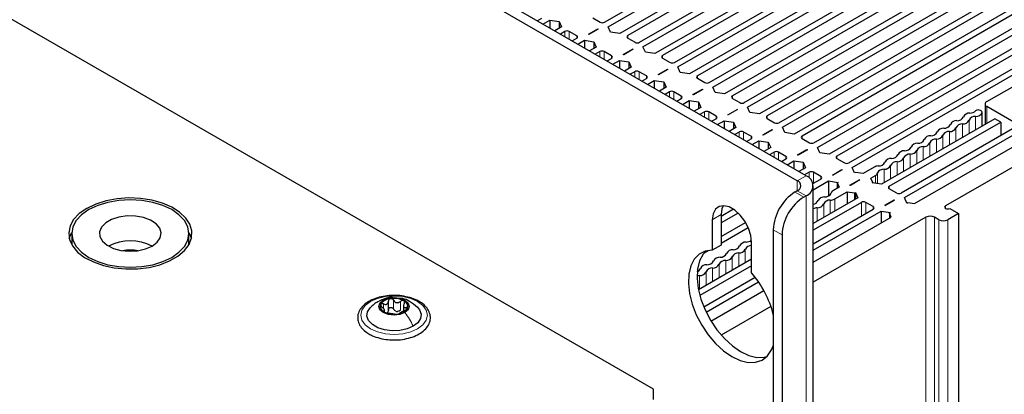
# Paper-space layout 'Blatt2' of a CAD drawing. Header units: millimetres. Extents: x 5 to 418, y 2 to 292.
# Tile 77 of 100: x 152 to 178, y 224 to 234. Entities that reach past the tile are written whole.
import ezdxf

# ---------------------------------------------------------------- set-up
doc = ezdxf.new("R2010")
doc.units = ezdxf.units.MM

psp = doc.layouts.new('Blatt2')

# ---------------------------------------------------------------- linework, layer by layer
at = {"color": 7, "linetype": 'Continuous', "lineweight": 25}
for p, q in [((172.877, 229.554), (107.116, 267.517)), ((173.113, 229.69), (107.352, 267.653)), ((168.988, 223.906), (111.005, 257.379)), ((167.668, 233.846), (173.413, 237.162)), ((167.762, 233.723), (173.649, 237.121)), ((173.967, 236.938), (168.08, 233.539)), ((174.038, 236.802), (168.293, 233.485)), ((168.611, 233.301), (174.356, 236.618)), ((168.705, 233.179), (174.592, 236.577)), ((174.91, 236.393), (169.023, 232.995)), ((174.981, 236.257), (169.235, 232.941)), ((169.554, 232.757), (175.299, 236.074)), ((169.648, 232.635), (175.534, 236.033)), ((175.853, 235.849), (169.966, 232.451)), ((175.923, 235.713), (170.178, 232.396)), ((170.496, 232.213), (176.242, 235.529)), ((170.591, 232.09), (176.477, 235.489)), ((176.795, 235.305), (170.909, 231.907)), ((176.866, 235.169), (171.121, 231.852)), ((171.439, 231.668), (177.184, 234.985)), ((171.533, 231.546), (177.42, 234.944)), ((177.738, 234.761), (171.852, 231.362)), ((177.809, 234.625), (172.064, 231.308)), ((172.382, 231.124), (178.127, 234.441)), ((172.476, 231.002), (178.363, 234.4)), ((178.681, 234.216), (172.794, 230.818)), ((178.752, 234.08), (173.007, 230.764)), ((165.848, 233.884), (165.971, 233.954)), ((166.001, 233.795), (166.183, 233.9)), ((166.183, 233.9), (166.436, 233.863)), ((166.183, 233.9), (166.183, 233.69)), ((166.501, 233.716), (166.32, 233.611)), ((166.436, 233.863), (166.501, 233.716)), ((166.436, 233.863), (166.436, 233.679)), ((167.35, 233.961), (167.55, 233.846)), ((167.827, 233.577), (167.762, 233.723)), ((173.325, 230.58), (179.07, 233.897)), ((173.419, 230.457), (179.306, 233.856)), ((166.595, 233.594), (166.473, 233.523)), ((166.914, 233.478), (166.713, 233.594)), ((167.229, 233.517), (167.482, 233.664)), ((167.241, 233.51), (167.229, 233.517)), ((167.494, 233.657), (167.241, 233.51)), ((167.482, 233.664), (167.494, 233.657)), ((167.482, 233.664), (167.482, 233.65)), ((168.08, 233.539), (167.827, 233.577)), ((179.624, 233.672), (173.737, 230.274)), ((179.695, 233.536), (173.949, 230.219)), ((166.791, 233.339), (166.914, 233.41)), ((166.944, 233.251), (167.126, 233.356)), ((167.126, 233.356), (167.379, 233.318)), ((167.126, 233.356), (167.126, 233.146)), ((167.444, 233.172), (167.262, 233.067)), ((167.379, 233.318), (167.444, 233.172)), ((167.379, 233.318), (167.379, 233.135)), ((168.293, 233.417), (168.493, 233.301)), ((168.77, 233.033), (168.705, 233.179)), ((174.268, 230.036), (180.013, 233.352)), ((174.362, 229.913), (180.249, 233.311)), ((178.003, 231.696), (180.587, 233.187)), ((167.538, 233.05), (167.416, 232.979)), ((167.856, 232.934), (167.656, 233.05)), ((168.172, 232.973), (168.425, 233.119)), ((168.184, 232.966), (168.172, 232.973)), ((168.437, 233.112), (168.184, 232.966)), ((168.425, 233.119), (168.437, 233.112)), ((168.425, 233.119), (168.425, 233.106)), ((169.023, 232.995), (168.77, 233.033)), ((167.734, 232.795), (167.856, 232.866)), ((167.887, 232.707), (168.069, 232.811)), ((168.069, 232.811), (168.322, 232.774)), ((168.069, 232.811), (168.069, 232.602)), ((168.322, 232.774), (168.387, 232.628)), ((168.322, 232.774), (168.322, 232.59)), ((169.235, 232.873), (169.436, 232.757)), ((168.387, 232.628), (168.205, 232.523)), ((168.481, 232.505), (168.358, 232.434)), ((168.799, 232.39), (168.599, 232.505)), ((169.115, 232.429), (169.368, 232.575)), ((169.126, 232.422), (169.115, 232.429)), ((169.38, 232.568), (169.126, 232.422)), ((169.368, 232.575), (169.38, 232.568)), ((169.368, 232.575), (169.368, 232.561)), ((169.713, 232.488), (169.648, 232.635)), ((169.966, 232.451), (169.713, 232.488)), ((168.677, 232.251), (168.799, 232.322)), ((168.83, 232.162), (169.011, 232.267)), ((169.011, 232.267), (169.265, 232.23)), ((169.011, 232.267), (169.011, 232.058)), ((169.265, 232.23), (169.33, 232.083)), ((169.265, 232.23), (169.265, 232.046)), ((170.178, 232.328), (170.378, 232.213)), ((169.33, 232.083), (169.148, 231.979)), ((169.424, 231.961), (169.301, 231.89)), ((169.742, 231.845), (169.542, 231.961)), ((170.057, 231.884), (170.311, 232.031)), ((170.069, 231.878), (170.057, 231.884)), ((170.323, 232.024), (170.069, 231.878)), ((170.311, 232.031), (170.323, 232.024)), ((170.311, 232.031), (170.311, 232.017)), ((170.655, 231.944), (170.591, 232.09)), ((170.909, 231.907), (170.655, 231.944)), ((169.619, 231.707), (169.742, 231.777)), ((169.773, 231.618), (169.954, 231.723)), ((169.954, 231.723), (170.208, 231.685)), ((169.954, 231.723), (169.954, 231.513)), ((170.208, 231.685), (170.272, 231.539)), ((170.208, 231.685), (170.208, 231.502)), ((171.121, 231.784), (171.321, 231.668)), ((177.955, 231.628), (177.955, 231.076)), ((170.272, 231.539), (170.091, 231.434)), ((170.367, 231.417), (170.244, 231.346)), ((170.685, 231.301), (170.485, 231.417)), ((171, 231.34), (171.254, 231.486)), ((171.012, 231.333), (171, 231.34)), ((171.265, 231.48), (171.012, 231.333)), ((171.254, 231.486), (171.265, 231.48)), ((171.254, 231.486), (171.254, 231.473)), ((171.598, 231.4), (171.533, 231.546)), ((171.852, 231.362), (171.598, 231.4)), ((177.851, 231.443), (177.831, 231.455)), ((177.876, 231.03), (177.876, 231.409)), ((178.946, 231.015), (178.003, 231.56)), ((170.562, 231.162), (170.685, 231.233)), ((170.716, 231.074), (170.897, 231.179)), ((170.897, 231.179), (171.15, 231.141)), ((170.897, 231.179), (170.897, 230.969)), ((171.15, 231.141), (171.215, 230.995)), ((171.15, 231.141), (171.15, 230.957)), ((172.064, 231.24), (172.264, 231.124)), ((178.221, 231.23), (175.151, 229.457)), ((175.364, 229.403), (178.375, 231.141)), ((178.375, 231.141), (178.221, 231.23)), ((178.375, 231.141), (178.375, 230.774)), ((171.215, 230.995), (171.034, 230.89)), ((171.31, 230.872), (171.187, 230.802)), ((171.628, 230.757), (171.427, 230.872)), ((171.943, 230.796), (172.196, 230.942)), ((171.955, 230.789), (171.943, 230.796)), ((172.208, 230.935), (171.955, 230.789)), ((172.196, 230.942), (172.208, 230.935)), ((172.196, 230.942), (172.196, 230.929)), ((172.541, 230.855), (172.476, 231.002)), ((172.794, 230.818), (172.541, 230.855)), ((178.693, 230.957), (175.682, 229.219)), ((175.776, 229.097), (178.846, 230.869)), ((180.408, 230.906), (176.884, 228.872)), ((171.505, 230.618), (171.628, 230.689)), ((171.658, 230.53), (171.84, 230.634)), ((171.84, 230.634), (172.093, 230.597)), ((171.84, 230.634), (171.84, 230.425)), ((172.093, 230.597), (172.158, 230.451)), ((172.093, 230.597), (172.093, 230.413)), ((173.007, 230.696), (173.207, 230.58)), ((176.05, 228.935), (178.946, 230.607)), ((172.158, 230.451), (171.977, 230.346)), ((172.252, 230.328), (172.13, 230.257)), ((172.571, 230.212), (172.37, 230.328)), ((172.886, 230.252), (173.139, 230.398)), ((172.898, 230.245), (172.886, 230.252)), ((173.151, 230.391), (172.898, 230.245)), ((173.139, 230.398), (173.151, 230.391)), ((173.139, 230.398), (173.139, 230.384)), ((173.484, 230.311), (173.419, 230.457)), ((173.737, 230.274), (173.484, 230.311)), ((172.448, 230.074), (172.571, 230.144)), ((172.601, 229.985), (172.783, 230.09)), ((172.783, 230.09), (173.036, 230.053)), ((172.783, 230.09), (172.783, 229.88)), ((173.036, 230.053), (173.101, 229.906)), ((173.036, 230.053), (173.036, 229.869)), ((173.949, 230.151), (174.15, 230.036)), ((173.101, 229.906), (172.919, 229.802)), ((173.195, 229.784), (173.073, 229.713)), ((173.513, 229.668), (173.313, 229.784)), ((173.829, 229.707), (174.082, 229.854)), ((174.094, 229.847), (173.84, 229.701)), ((174.082, 229.854), (174.094, 229.847)), ((174.082, 229.854), (174.082, 229.84)), ((174.427, 229.767), (174.362, 229.913)), ((174.45, 229.78), (174.427, 229.767)), ((174.655, 229.749), (174.45, 229.78)), ((174.953, 229.921), (174.655, 229.749)), ((173.3, 229.477), (173.513, 229.6)), ((173.308, 229.305), (173.725, 229.546)), ((173.725, 229.546), (173.979, 229.508)), ((173.725, 229.546), (173.725, 229.145)), ((173.84, 229.701), (173.829, 229.707)), ((173.979, 229.508), (173.955, 229.495)), ((173.955, 229.495), (174.01, 229.377)), ((173.955, 229.495), (173.955, 229.345)), ((174.3, 229.435), (174.553, 229.581)), ((174.565, 229.575), (174.312, 229.428)), ((174.553, 229.581), (174.565, 229.575)), ((174.553, 229.581), (174.553, 229.568)), ((174.867, 229.626), (174.987, 229.695)), ((174.922, 229.508), (174.867, 229.626)), ((174.898, 229.495), (174.922, 229.508)), ((175.151, 229.457), (174.898, 229.495)), ((174.922, 229.508), (174.922, 229.491)), ((172.877, 229.282), (172.818, 229.248)), ((173.308, 99.452), (173.308, 229.418)), ((174.01, 229.377), (173.852, 229.286)), ((173.888, 229.061), (174.222, 229.254)), ((174.222, 229.254), (174.427, 229.223)), ((174.222, 229.254), (174.222, 228.921)), ((174.312, 229.428), (174.3, 229.435)), ((174.427, 229.223), (174.45, 229.236)), ((174.427, 229.223), (174.427, 229.039)), ((174.45, 229.236), (174.515, 229.09)), ((174.45, 229.236), (174.45, 229.053)), ((175.564, 229.219), (175.364, 229.335)), ((173.113, 229.146), (173.054, 229.112)), ((174.515, 229.09), (173.308, 228.393)), ((174.609, 228.967), (173.308, 228.216)), ((174.928, 228.852), (174.727, 228.967)), ((175.243, 228.891), (175.496, 229.037)), ((175.255, 228.884), (175.508, 229.03)), ((175.496, 229.037), (175.508, 229.03)), ((175.496, 229.037), (175.496, 229.024)), ((175.841, 228.95), (175.776, 229.097)), ((175.841, 228.95), (175.864, 228.964)), ((175.864, 228.964), (176.05, 228.935)), ((171.15, 228.78), (170.815, 228.586)), ((171.277, 228.677), (170.815, 228.41)), ((173.308, 227.849), (174.928, 228.784)), ((173.308, 227.672), (175.14, 228.729)), ((175.14, 228.729), (175.393, 228.692)), ((175.14, 228.729), (175.14, 228.41)), ((175.255, 228.884), (175.243, 228.891)), ((175.369, 228.678), (175.393, 228.692)), ((175.419, 228.571), (175.369, 228.678)), ((175.369, 228.678), (175.369, 228.542)), ((177.237, 228.668), (176.943, 228.498)), ((177.002, 228.804), (177.237, 228.668)), ((177.237, 228.668), (177.237, 147.286)), ((170.579, 228.499), (170.579, 227.673)), ((170.815, 228.635), (170.815, 227.809)), ((170.815, 228.042), (171.476, 228.424)), ((173.308, 227.352), (175.419, 228.571)), ((176.354, 228.566), (173.308, 226.808)), ((176.707, 228.498), (176.589, 228.566)), ((153.262, 228.124), (153.262, 227.852)), ((156.429, 227.852), (156.429, 228.124)), ((170.815, 227.865), (171.546, 228.288)), ((172.229, 228.227), (172.229, 211.491)), ((153.262, 227.852), (153.263, 227.822)), ((156.428, 227.822), (156.429, 227.852)), ((171.639, 227.061), (171.639, 227.887)), ((172.464, 228.091), (172.464, 211.355)), ((170.359, 227.602), (170.464, 227.663)), ((170.815, 227.809), (170.579, 227.673)), ((171.639, 227.43), (170.205, 226.602)), ((171.639, 227.253), (170.242, 226.446)), ((170.347, 226.14), (171.736, 226.942)), ((170.41, 225.999), (171.827, 226.817)), ((170.542, 225.755), (171.972, 226.581)), ((161.823, 226.029), (161.823, 226.292)), ((161.719, 226), (161.719, 226.068)), ((162.232, 226.188), (162.232, 226.025)), ((172.165, 226.148), (170.82, 225.372)), ((168.988, 223.634), (168.988, 223.906))]:
    psp.add_line(p, q, dxfattribs=at)
at = {"color": 7, "linetype": 'Continuous', "lineweight": 18}
for p, q in [((166.595, 233.594), (166.595, 233.452)), ((166.713, 233.594), (166.713, 233.384)), ((166.914, 233.478), (166.914, 233.41)), ((168.293, 233.485), (168.293, 233.417)), ((167.538, 233.05), (167.538, 232.908)), ((167.656, 233.05), (167.656, 232.84)), ((167.856, 232.934), (167.856, 232.866)), ((169.235, 232.941), (169.235, 232.873)), ((168.481, 232.505), (168.481, 232.364)), ((168.599, 232.505), (168.599, 232.296)), ((168.799, 232.39), (168.799, 232.322)), ((170.178, 232.396), (170.178, 232.328)), ((169.424, 231.961), (169.424, 231.819)), ((169.542, 231.961), (169.542, 231.751)), ((169.742, 231.845), (169.742, 231.777)), ((171.121, 231.852), (171.121, 231.784)), ((170.367, 231.417), (170.367, 231.275)), ((170.485, 231.417), (170.485, 231.207)), ((172.064, 231.308), (172.064, 231.24)), ((177.876, 231.407), (177.876, 231.03)), ((178.003, 231.56), (178.003, 231.104)), ((170.685, 231.301), (170.685, 231.233)), ((177.343, 231.09), (177.343, 230.723)), ((177.52, 231.192), (177.52, 230.825)), ((177.697, 231.294), (177.697, 230.927)), ((171.31, 230.872), (171.31, 230.731)), ((171.427, 230.872), (171.427, 230.663)), ((176.813, 230.784), (176.813, 230.417)), ((176.99, 230.886), (176.99, 230.519)), ((177.167, 230.988), (177.167, 230.621)), ((171.628, 230.757), (171.628, 230.689)), ((173.007, 230.764), (173.007, 230.696)), ((176.46, 230.58), (176.46, 230.212)), ((176.636, 230.682), (176.636, 230.315)), ((172.252, 230.328), (172.252, 230.187)), ((172.37, 230.328), (172.37, 230.119)), ((175.929, 230.274), (175.929, 229.906)), ((176.106, 230.376), (176.106, 230.008)), ((176.283, 230.478), (176.283, 230.11)), ((172.571, 230.212), (172.571, 230.144)), ((173.949, 230.219), (173.949, 230.151)), ((175.576, 230.07), (175.576, 229.702)), ((175.752, 230.172), (175.752, 229.804)), ((173.195, 229.784), (173.195, 229.632)), ((173.313, 229.784), (173.313, 229.485)), ((175.045, 229.763), (175.045, 229.473)), ((175.222, 229.866), (175.222, 229.498)), ((175.399, 229.968), (175.399, 229.6)), ((172.877, 229.554), (173.113, 229.69)), ((172.877, 229.554), (172.877, 229.282)), ((173.513, 229.668), (173.513, 229.6)), ((174.987, 229.695), (174.987, 229.482)), ((172.818, 229.248), (173.054, 229.112)), ((172.877, 229.282), (173.113, 229.146)), ((175.364, 229.403), (175.364, 229.335)), ((173.113, 229.146), (173.113, 99.18)), ((173.593, 228.925), (173.593, 228.558)), ((173.77, 229.027), (173.77, 228.66)), ((173.888, 229.061), (173.888, 228.728)), ((174.609, 228.967), (174.609, 228.6)), ((174.727, 228.967), (174.727, 228.668)), ((173.416, 228.823), (173.416, 228.456)), ((174.928, 228.852), (174.928, 228.784)), ((176.884, 228.872), (176.884, 228.804)), ((170.815, 228.635), (170.579, 228.499)), ((176.354, 147.184), (176.354, 228.566)), ((176.589, 228.566), (176.589, 147.184)), ((176.707, 147.116), (176.707, 228.498)), ((176.943, 228.498), (176.943, 147.116)), ((172.464, 228.091), (172.229, 228.227)), ((171.295, 227.598), (171.295, 227.231)), ((171.472, 227.701), (171.472, 227.333)), ((170.942, 227.394), (170.942, 227.027)), ((171.118, 227.496), (171.118, 227.129)), ((170.411, 227.088), (170.411, 226.721)), ((170.588, 227.19), (170.588, 226.823)), ((170.765, 227.292), (170.765, 226.925)), ((170.234, 226.986), (170.234, 226.619)), ((161.964, 226.077), (161.964, 226.316)), ((162.148, 226.049), (162.148, 226.287)), ((161.688, 226.099), (161.688, 226.216)), ((161.7, 226.006), (161.7, 226.028)), ((162.301, 226.059), (162.301, 226.121))]:
    psp.add_line(p, q, dxfattribs=at)
at = {"color": 7, "linetype": 'Continuous', "lineweight": 25, "flags": 128}
for points in [[(153.667, 228.804), (153.465, 228.663), (153.314, 228.503), (153.217, 228.328), (153.18, 228.147), (153.202, 227.964), (153.284, 227.788), (153.423, 227.623), (153.612, 227.477), (153.847, 227.354), (154.117, 227.258), (154.414, 227.195), (154.727, 227.164), (155.044, 227.169), (155.353, 227.207), (155.644, 227.279), (155.907, 227.382), (156.131, 227.511), (156.308, 227.663), (156.433, 227.831), (156.501, 228.01), (156.508, 228.193), (156.456, 228.373), (156.345, 228.544), (156.18, 228.7), (155.967, 228.836), (155.713, 228.945), (155.428, 229.025), (155.122, 229.073), (154.806, 229.086), (154.491, 229.064), (154.19, 229.008), (153.912, 228.921), (153.667, 228.804)], [(155.965, 227.478), (156.162, 227.616), (156.309, 227.774), (156.399, 227.946), (156.429, 228.124), (156.399, 228.302), (156.309, 228.474), (156.162, 228.632), (155.965, 228.77), (155.725, 228.884), (155.452, 228.968), (155.155, 229.02), (154.846, 229.038), (154.537, 229.02), (154.24, 228.968), (153.966, 228.884), (153.726, 228.77), (153.529, 228.632), (153.383, 228.474), (153.293, 228.302), (153.262, 228.124), (153.293, 227.946), (153.383, 227.774), (153.529, 227.616), (153.726, 227.478), (153.966, 227.364), (154.24, 227.279), (154.537, 227.227), (154.846, 227.21), (155.155, 227.227), (155.452, 227.279), (155.725, 227.364), (155.965, 227.478)], [(171.639, 227.887), (171.618, 228.072), (171.555, 228.266), (171.456, 228.455), (171.329, 228.623), (171.185, 228.755), (171.034, 228.843), (170.889, 228.877), (170.762, 228.856), (170.663, 228.781), (170.6, 228.659), (170.579, 228.499)], [(170.871, 228.877), (170.836, 228.795), (170.815, 228.635)], [(176.884, 228.872), (176.866, 228.857), (176.859, 228.838), (176.866, 228.82), (176.884, 228.804), (176.911, 228.794), (176.943, 228.79), (176.975, 228.794), (177.002, 228.804)], [(155.435, 227.784), (155.572, 227.888), (155.655, 228.01), (155.679, 228.14), (155.64, 228.269), (155.543, 228.388), (155.393, 228.486), (155.204, 228.558), (154.987, 228.598), (154.76, 228.602), (154.54, 228.571), (154.342, 228.507), (154.182, 228.415), (154.07, 228.3), (154.017, 228.173), (154.024, 228.042), (154.093, 227.917), (154.218, 227.808), (154.389, 227.722), (154.594, 227.665), (154.817, 227.643), (155.043, 227.657), (155.254, 227.705), (155.435, 227.784)], [(153.196, 227.988), (153.258, 228.145), (153.263, 228.154)], [(156.428, 228.154), (156.489, 228.011), (156.496, 227.988)], [(170.579, 227.673), (170.389, 227.644), (170.225, 227.561), (170.093, 227.427), (169.998, 227.246), (169.944, 227.026), (169.932, 226.774), (169.963, 226.499), (170.035, 226.211), (170.147, 225.921), (170.294, 225.64), (170.47, 225.377), (170.67, 225.142), (170.885, 224.945), (171.109, 224.791), (171.333, 224.686), (171.549, 224.635), (171.748, 224.639), (171.925, 224.698), (172.071, 224.81), (172.183, 224.971), (172.229, 225.08)], [(170.402, 227.648), (170.329, 227.563), (170.234, 227.383), (170.179, 227.162), (170.167, 226.91), (170.198, 226.635), (170.271, 226.347), (170.383, 226.057), (170.529, 225.776), (170.706, 225.513), (170.905, 225.278), (171.121, 225.081), (171.345, 224.927), (171.569, 224.822), (171.784, 224.771), (171.984, 224.775), (172.052, 224.791)], [(162.267, 225.983), (162.134, 225.931), (161.976, 225.913), (161.818, 225.931), (161.684, 225.983), (161.595, 226.06), (161.563, 226.151), (161.595, 226.242), (161.684, 226.319)], [(161.684, 226.319), (161.818, 226.371), (161.976, 226.389), (162.134, 226.371), (162.267, 226.319), (162.357, 226.242), (162.388, 226.151), (162.357, 226.06), (162.267, 225.983)], [(162.494, 225.613), (162.327, 225.541), (162.132, 225.499), (161.923, 225.491), (161.719, 225.516), (161.536, 225.574), (161.389, 225.659), (161.289, 225.765), (161.244, 225.883), (161.259, 226.003), (161.332, 226.116), (161.337, 226.121)], [(162.606, 226.129), (162.663, 226.061), (162.707, 225.943), (162.692, 225.823), (162.619, 225.71), (162.494, 225.613)]]:
    psp.add_lwpolyline(points, dxfattribs=at)
at = {"color": 7, "linetype": 'Continuous', "lineweight": 18, "flags": 128}
psp.add_lwpolyline([(161.339, 226.28), (161.526, 226.363), (161.743, 226.415), (161.976, 226.432), (162.209, 226.415), (162.426, 226.363), (162.612, 226.28), (162.755, 226.173), (162.845, 226.047), (162.876, 225.913), (162.845, 225.778), (162.755, 225.653), (162.612, 225.545), (162.426, 225.463), (162.209, 225.411), (161.976, 225.393), (161.743, 225.411), (161.526, 225.463), (161.339, 225.545), (161.196, 225.653), (161.106, 225.778), (161.076, 225.913), (161.106, 226.047), (161.196, 226.173), (161.339, 226.28)], dxfattribs=at)
at = {"color": 7, "linetype": 'Continuous', "lineweight": 25}
for centre, radius, start, end in [((167.609, 233.959), 0.128, 242.6097, 297.3903), ((166.654, 233.48), 0.128, 62.6097, 117.3903), ((166.901, 233.444), 0.0364, 290.7834, 69.2166), ((168.305, 233.451), 0.0364, 110.7834, 249.2166), ((168.552, 233.415), 0.128, 242.6097, 297.3903), ((167.597, 232.936), 0.128, 62.6097, 117.3903), ((167.844, 232.9), 0.0364, 290.7834, 69.2166), ((169.248, 232.907), 0.0364, 110.7834, 249.2166), ((169.495, 232.871), 0.128, 242.6097, 297.3903), ((168.54, 232.392), 0.128, 62.6097, 117.3903), ((168.786, 232.356), 0.0364, 290.7834, 69.2166), ((170.191, 232.362), 0.0364, 110.7834, 249.2166), ((170.437, 232.326), 0.128, 242.6097, 297.3903), ((169.483, 231.847), 0.128, 62.6097, 117.3903), ((169.729, 231.811), 0.0364, 290.7834, 69.2166), ((171.134, 231.818), 0.0364, 110.7834, 249.2166), ((171.38, 231.782), 0.128, 242.6097, 297.3903), ((178.029, 231.628), 0.0728, 110.7834, 249.2166), ((170.426, 231.303), 0.128, 62.6097, 117.3903), ((172.077, 231.274), 0.0364, 110.7834, 249.2166), ((177.535, 231.197), 0.187, 86.8684, 153.1263), ((177.538, 231.625), 0.242, 271.7761, 311.6186), ((177.712, 231.469), 0.175, 265.1368, 339.3491), ((177.773, 231.35), 0.12, 61.2182, 128.1494), ((177.835, 231.406), 0.0406, 0.9779, 66.3659), ((170.672, 231.267), 0.0364, 290.7834, 69.2166), ((172.323, 231.238), 0.128, 242.6097, 297.3903), ((176.849, 231.162), 0.187, 266.8684, 333.1263), ((177.182, 230.993), 0.187, 86.8684, 153.1263), ((177.333, 230.904), 0.187, 86.8684, 153.1263), ((177.202, 231.366), 0.187, 266.8684, 333.1263), ((177.354, 231.277), 0.187, 266.8684, 333.1263), ((177.687, 231.108), 0.187, 86.8684, 153.1263), ((171.368, 230.759), 0.128, 62.6097, 117.3903), ((176.495, 230.958), 0.187, 266.8684, 333.1263), ((176.647, 230.868), 0.187, 266.8684, 333.1263), ((176.828, 230.789), 0.187, 86.8684, 153.1263), ((176.98, 230.7), 0.187, 86.8684, 153.1263), ((177, 231.072), 0.187, 266.8684, 333.1263), ((171.615, 230.723), 0.0364, 290.7834, 69.2166), ((173.019, 230.73), 0.0364, 110.7834, 249.2166), ((173.266, 230.694), 0.128, 242.6097, 297.3903), ((176.121, 230.381), 0.187, 86.8684, 153.1263), ((176.142, 230.754), 0.187, 266.8684, 333.1263), ((176.293, 230.664), 0.187, 266.8684, 333.1263), ((176.475, 230.585), 0.187, 86.8684, 153.1263), ((176.626, 230.495), 0.187, 86.8684, 153.1263), ((172.311, 230.214), 0.128, 62.6097, 117.3903), ((175.434, 230.345), 0.187, 266.8684, 333.1263), ((175.768, 230.177), 0.187, 86.8684, 153.1263), ((175.919, 230.087), 0.187, 86.8684, 153.1263), ((175.788, 230.55), 0.187, 266.8684, 333.1263), ((175.939, 230.46), 0.187, 266.8684, 333.1263), ((176.273, 230.291), 0.187, 86.8684, 153.1263), ((172.558, 230.178), 0.0364, 290.7834, 69.2166), ((173.962, 230.185), 0.0364, 110.7834, 249.2166), ((174.209, 230.149), 0.128, 242.6097, 297.3903), ((175.081, 230.141), 0.187, 266.8684, 333.1263), ((175.414, 229.972), 0.187, 86.8684, 153.1263), ((175.566, 229.883), 0.187, 86.8684, 153.1263), ((175.586, 230.256), 0.187, 266.8684, 333.1263), ((173.254, 229.67), 0.128, 62.6097, 117.3903), ((175.089, 229.67), 0.285, 93.626, 118.4869), ((174.935, 229.799), 0.116, 296.2673, 342.1035), ((175.212, 229.679), 0.187, 86.8684, 153.1263), ((175.232, 230.052), 0.187, 266.8684, 333.1263), ((172.825, 229.418), 0.146, 290.7834, 69.2166), ((173.009, 229.418), 0.291, 290.7834, 69.2166), ((173.5, 229.634), 0.0364, 290.7834, 69.2166), ((173.508, 228.169), 1.281, 122.6055, 177.3945), ((173.627, 229.302), 0.187, 266.8684, 333.1263), ((173.903, 229.182), 0.116, 116.2673, 162.1035), ((175.376, 229.369), 0.0364, 110.7834, 249.2166), ((175.623, 229.333), 0.128, 242.6097, 297.3903), ((173.744, 228.033), 1.281, 122.6055, 177.3945), ((173.287, 229.087), 0.17, 277.1837, 334.5169), ((173.427, 229.01), 0.187, 266.8684, 333.1263), ((173.607, 228.929), 0.187, 86.8684, 153.1263), ((173.76, 228.841), 0.187, 86.8684, 153.1263), ((173.752, 229.312), 0.285, 273.626, 298.4869), ((174.668, 228.854), 0.128, 62.6097, 117.3903), ((173.436, 228.532), 0.291, 93.7687, 115.9851), ((174.915, 228.818), 0.0364, 290.7834, 69.2166), ((176.471, 228.339), 0.256, 62.6097, 117.3903), ((176.825, 228.725), 0.256, 242.6097, 297.3903), ((154.846, 226.671), 1.259, 62.1017, 117.8983), ((171.485, 227.705), 0.187, 86.8684, 153.1263), ((171.486, 228.141), 0.25, 272.0773, 307.1491), ((154.846, 226.473), 1.202, 80.1124, 99.8876), ((170.799, 227.669), 0.187, 266.8684, 333.1263), ((171.132, 227.5), 0.187, 86.8684, 153.1263), ((171.285, 227.412), 0.187, 86.8684, 153.1263), ((171.152, 227.873), 0.187, 266.8684, 333.1263), ((171.305, 227.785), 0.187, 266.8684, 333.1263), ((171.636, 227.618), 0.183, 88.8578, 153.3766), ((170.445, 227.465), 0.187, 266.8684, 333.1263), ((170.778, 227.296), 0.187, 86.8684, 153.1263), ((170.931, 227.208), 0.187, 86.8684, 153.1263), ((170.952, 227.581), 0.187, 266.8684, 333.1263), ((170.129, 227.227), 0.139, 288.0971, 338.613), ((170.245, 227.173), 0.187, 266.8684, 333.1263), ((170.425, 227.092), 0.187, 86.8684, 153.1263), ((170.578, 227.004), 0.187, 86.8684, 153.1263), ((170.598, 227.377), 0.187, 266.8684, 333.1263), ((169.55, 225.253), 2.763, 14.1919, 40.8661), ((170.259, 226.668), 0.319, 94.3497, 106.7915), ((161.899, 226.018), 0.342, 93.4335, 146.5611), ((161.976, 225.793), 0.576, 62.6428, 99.7711), ((162.182, 226.15), 0.165, 340.539, 69.2579), ((161.769, 226.152), 0.165, 160.539, 249.2579), ((161.975, 226.509), 0.576, 242.6428, 279.7711), ((162.078, 226.224), 0.211, 254.2708, 268.1431), ((162.052, 226.284), 0.342, 273.4335, 326.5611)]:
    psp.add_arc(centre, radius, start, end, dxfattribs=at)
for points, knots in [([(161.991, 226.446), (161.925, 226.445), (161.782, 226.443), (161.572, 226.401), (161.373, 226.331), (161.206, 226.232), (161.079, 226.11), (161.002, 225.968), (160.984, 225.819), (161.021, 225.676), (161.107, 225.548), (161.207, 225.46), (161.278, 225.417), (161.298, 225.405)], [0, 0, 0, 0, 0.086679, 0.18602, 0.285774, 0.386232, 0.487425, 0.587594, 0.683756, 0.776289, 0.868666, 0.964239, 1, 1, 1, 1]), ([(161.537, 226.276), (161.503, 226.255), (161.43, 226.21), (161.368, 226.15), (161.335, 226.119)], [0, 0, 0, 0, 0.4735862, 1, 1, 1, 1]), ([(161.953, 226.386), (161.936, 226.388), (161.859, 226.397), (161.725, 226.363), (161.62, 226.314), (161.571, 226.291)], [0, 0, 0, 0, 0.12537, 0.5859986, 1, 1, 1, 1]), ([(161.688, 226.216), (161.705, 226.21), (161.731, 226.201), (161.763, 226.203), (161.785, 226.211), (161.803, 226.226), (161.82, 226.252), (161.822, 226.277), (161.823, 226.294)], [0, 0, 0, 0, 0.249168, 0.374303, 0.498903, 0.623987, 0.749746, 1, 1, 1, 1]), ([(161.879, 226.36), (161.87, 226.358), (161.854, 226.354), (161.836, 226.337), (161.825, 226.317), (161.824, 226.301), (161.823, 226.294)], [0, 0, 0, 0, 0.250033, 0.499632, 0.749228, 1, 1, 1, 1]), ([(161.964, 226.316), (161.96, 226.323), (161.951, 226.336), (161.93, 226.352), (161.905, 226.361), (161.887, 226.361), (161.879, 226.36)], [0, 0, 0, 0, 0.249815, 0.499908, 0.75012, 1, 1, 1, 1]), ([(161.901, 225.247), (161.945, 225.245), (162.065, 225.238), (162.26, 225.262), (162.472, 225.316), (162.658, 225.4), (162.808, 225.509), (162.914, 225.641), (162.965, 225.788), (162.957, 225.936), (162.897, 226.073), (162.792, 226.194), (162.644, 226.297), (162.459, 226.378), (162.247, 226.428), (162.086, 226.451), (162.001, 226.446), (161.991, 226.446)], [0, 0, 0, 0, 0.043178, 0.116961, 0.19094, 0.26533, 0.340301, 0.415461, 0.48884, 0.558844, 0.627333, 0.696902, 0.76915, 0.842962, 0.916921, 0.990714, 1, 1, 1, 1]), ([(161.964, 226.316), (161.974, 226.301), (161.988, 226.278), (162.019, 226.259), (162.045, 226.251), (162.073, 226.251), (162.11, 226.259), (162.133, 226.276), (162.148, 226.287)], [0, 0, 0, 0, 0.249199, 0.374336, 0.49893, 0.624007, 0.749759, 1, 1, 1, 1]), ([(162.611, 226.124), (162.541, 226.182), (162.421, 226.282), (162.255, 226.361), (162.167, 226.366), (162.145, 226.368)], [0, 0, 0, 0, 0.507466, 0.877443, 1, 1, 1, 1]), ([(162.241, 226.304), (162.234, 226.307), (162.22, 226.313), (162.195, 226.311), (162.17, 226.303), (162.156, 226.292), (162.148, 226.287)], [0, 0, 0, 0, 0.249991, 0.499611, 0.749127, 1, 1, 1, 1]), ([(162.252, 226.227), (162.255, 226.235), (162.262, 226.249), (162.264, 226.271), (162.258, 226.291), (162.246, 226.3), (162.241, 226.304)], [0, 0, 0, 0, 0.2498519, 0.4999015, 0.7501147, 1, 1, 1, 1]), ([(161.613, 226.207), (161.612, 226.202), (161.609, 226.191), (161.617, 226.171), (161.63, 226.152), (161.644, 226.14), (161.65, 226.134)], [0, 0, 0, 0, 0.249857, 0.499466, 0.749011, 1, 1, 1, 1]), ([(161.688, 226.216), (161.68, 226.219), (161.664, 226.225), (161.642, 226.226), (161.623, 226.22), (161.617, 226.211), (161.613, 226.207)], [0, 0, 0, 0, 0.249807, 0.500055, 0.750309, 1, 1, 1, 1]), ([(161.7, 226.028), (161.707, 226.03), (161.718, 226.033), (161.72, 226.047), (161.716, 226.06), (161.706, 226.078), (161.686, 226.104), (161.664, 226.122), (161.65, 226.134)], [0, 0, 0, 0, 0.249201, 0.3743378, 0.4989316, 0.6240084, 0.74976, 1, 1, 1, 1]), ([(161.7, 226.028), (161.696, 226.027), (161.689, 226.025), (161.688, 226.018), (161.694, 226.009), (161.705, 226.002), (161.711, 225.998)], [0, 0, 0, 0, 0.249852, 0.499902, 0.750115, 1, 1, 1, 1]), ([(161.711, 225.998), (161.717, 225.994), (161.731, 225.987), (161.757, 225.978), (161.782, 225.972), (161.796, 225.97), (161.803, 225.968)], [0, 0, 0, 0, 0.249991, 0.499611, 0.749127, 1, 1, 1, 1]), ([(161.823, 226.056), (161.823, 226.043), (161.822, 226.017), (161.808, 225.997), (161.801, 225.987)], [0, 0, 0, 0, 0.50155, 1, 1, 1, 1]), ([(161.823, 226.056), (161.824, 226.063), (161.825, 226.079), (161.836, 226.099), (161.854, 226.115), (161.878, 226.123), (161.905, 226.123), (161.93, 226.114), (161.951, 226.098), (161.96, 226.084), (161.964, 226.077)], [0, 0, 0, 0, 0.1251933, 0.2494385, 0.3742794, 0.4990244, 0.6238686, 0.7493688, 0.8744304, 1, 1, 1, 1]), ([(162.021, 226.021), (162.009, 226.028), (161.985, 226.042), (161.971, 226.066), (161.964, 226.077)], [0, 0, 0, 0, 0.498457, 1, 1, 1, 1]), ([(162.148, 226.049), (162.137, 226.04), (162.114, 226.022), (162.086, 226.016), (162.071, 226.013)], [0, 0, 0, 0, 0.501552, 1, 1, 1, 1]), ([(162.263, 226.04), (162.246, 226.032), (162.221, 226.021), (162.188, 226.003), (162.166, 225.991), (162.148, 225.98), (162.131, 225.969), (162.13, 225.965), (162.128, 225.962)], [0, 0, 0, 0, 0.249168, 0.374303, 0.498903, 0.623987, 0.749746, 1, 1, 1, 1]), ([(162.252, 226.227), (162.244, 226.212), (162.233, 226.188), (162.231, 226.159), (162.236, 226.141), (162.246, 226.128), (162.266, 226.118), (162.287, 226.12), (162.301, 226.121)], [0, 0, 0, 0, 0.249201, 0.374338, 0.498932, 0.624008, 0.74976, 1, 1, 1, 1]), ([(162.263, 226.04), (162.271, 226.043), (162.287, 226.05), (162.309, 226.064), (162.328, 226.08), (162.335, 226.09), (162.338, 226.095)], [0, 0, 0, 0, 0.2498071, 0.5000551, 0.7503094, 1, 1, 1, 1]), ([(162.338, 226.095), (162.339, 226.1), (162.342, 226.109), (162.335, 226.118), (162.321, 226.123), (162.308, 226.122), (162.301, 226.121)], [0, 0, 0, 0, 0.249857, 0.499466, 0.749011, 1, 1, 1, 1]), ([(161.987, 225.94), (161.978, 225.941), (161.963, 225.943), (161.932, 225.947), (161.906, 225.951), (161.878, 225.955), (161.841, 225.962), (161.818, 225.966), (161.803, 225.968)], [0, 0, 0, 0, 0.249199, 0.374336, 0.49893, 0.624007, 0.749759, 1, 1, 1, 1]), ([(161.987, 225.94), (161.992, 225.939), (162, 225.938), (162.021, 225.937), (162.047, 225.938), (162.064, 225.941), (162.073, 225.942)], [0, 0, 0, 0, 0.249815, 0.499908, 0.75012, 1, 1, 1, 1]), ([(162.073, 225.942), (162.081, 225.943), (162.098, 225.946), (162.116, 225.952), (162.127, 225.958), (162.128, 225.96), (162.128, 225.962)], [0, 0, 0, 0, 0.250033, 0.499632, 0.749228, 1, 1, 1, 1]), ([(161.298, 225.405), (161.328, 225.389), (161.416, 225.342), (161.585, 225.286), (161.762, 225.25), (161.869, 225.248), (161.901, 225.247)], [0, 0, 0, 0, 0.180167, 0.52014, 0.85956, 1, 1, 1, 1])]:
    psp.add_open_spline(points, degree=3, knots=knots, dxfattribs=at)
at = {"color": 7, "linetype": 'Continuous', "lineweight": 18}
psp.add_open_spline([(161.539, 226.273), (161.545, 226.278), (161.585, 226.309), (161.639, 226.315), (161.684, 226.319)], degree=3, knots=[0, 0, 0, 0, 0.162643, 1, 1, 1, 1], dxfattribs=at)
psp.add_open_spline([(162.494, 225.613), (162.462, 225.679), (162.399, 225.81), (162.311, 225.925), (162.267, 225.983)], degree=3, dxfattribs=at)

doc.saveas('drawing.dxf')
